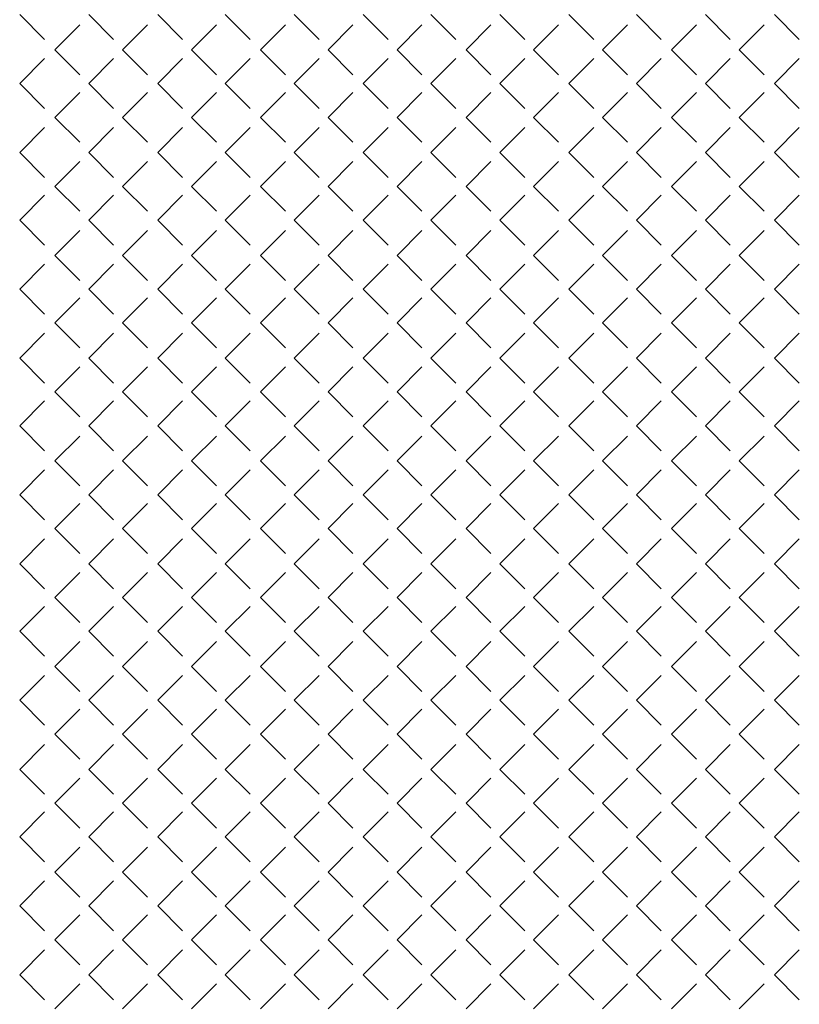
# Model space of a CAD drawing. Header units: millimetres. Extents: x -523 to 1404227, y -783705 to 1038705.
# Tile 13 of 256: x 20815 to 23063, y 12078 to 14917. Entities that reach past the tile are written whole.
import ezdxf

# ---------------------------------------------------------------- set-up
doc = ezdxf.new("R2010")
doc.units = ezdxf.units.MM
doc.linetypes.add('0.5_0.5', pattern=[1, 0.5, -0.5])
doc.layers.add('PDF _0', color=252, linetype='Continuous')

# ---------------------------------------------------------------- blocks, each defined once
blk = doc.blocks.new('A$Cc5eb5aaa')
at = {"layer": 'PDF _0', "lineweight": -3}
for points in [[(21337.4, 16324.8), (21409.4, 16252.8)], [(21536.4, 16324.8), (21608.3, 16252.8)], [(21735.3, 16324.8), (21807.3, 16252.8)], [(21930.1, 16324.8), (22002.1, 16252.8)], [(22129.1, 16324.8), (22201, 16252.8)], [(22328, 16324.8), (22400, 16252.8)], [(22522.8, 16324.8), (22594.8, 16252.8)], [(22721.8, 16324.8), (22793.7, 16252.8)], [(22920.8, 16324.8), (22992.7, 16252.8)], [(23115.5, 16324.8), (23187.5, 16252.8)], [(23314.5, 16324.8), (23386.4, 16252.8)], [(23513.5, 16324.8), (23585.4, 16252.8)], [(21439, 16223.2), (21511, 16295.2)], [(21633.7, 16223.2), (21705.7, 16295.2)], [(21832.7, 16223.2), (21904.7, 16295.2)], [(22031.7, 16223.2), (22103.7, 16295.2)], [(22226.4, 16223.2), (22298.4, 16295.2)], [(22425.4, 16223.2), (22497.4, 16295.2)], [(22624.4, 16223.2), (22696.4, 16295.2)], [(22819.1, 16223.2), (22891.1, 16295.2)], [(23018.1, 16223.2), (23090.1, 16295.2)], [(23217.1, 16223.2), (23289.1, 16295.2)], [(23411.9, 16223.2), (23483.8, 16295.2)], [(21439, 16223.2), (21511, 16151.2)], [(21633.7, 16223.2), (21705.7, 16151.2)], [(21832.7, 16223.2), (21904.7, 16151.2)], [(22031.7, 16223.2), (22103.7, 16151.2)], [(22226.4, 16223.2), (22298.4, 16151.2)], [(22425.4, 16223.2), (22497.4, 16151.2)], [(22624.4, 16223.2), (22696.4, 16151.2)], [(22819.1, 16223.2), (22891.1, 16151.2)], [(23018.1, 16223.2), (23090.1, 16151.2)], [(23217.1, 16223.2), (23289.1, 16151.2)], [(23411.9, 16223.2), (23483.8, 16151.2)], [(21337.4, 16125.8), (21409.4, 16197.8)], [(21536.4, 16125.8), (21608.3, 16197.8)], [(21735.3, 16125.8), (21807.3, 16197.8)], [(21930.1, 16125.8), (22002.1, 16197.8)], [(22129.1, 16125.8), (22201, 16197.8)], [(22328, 16125.8), (22400, 16197.8)], [(22522.8, 16125.8), (22594.8, 16197.8)], [(22721.8, 16125.8), (22793.7, 16197.8)], [(22920.8, 16125.8), (22992.7, 16197.8)], [(23115.5, 16125.8), (23187.5, 16197.8)], [(23314.5, 16125.8), (23386.4, 16197.8)], [(23513.5, 16125.8), (23585.4, 16197.8)], [(21337.4, 16125.8), (21409.4, 16053.8)], [(21536.4, 16125.8), (21608.3, 16053.8)], [(21735.3, 16125.8), (21807.3, 16053.8)], [(21930.1, 16125.8), (22002.1, 16053.8)], [(22129.1, 16125.8), (22201, 16053.8)], [(22328, 16125.8), (22400, 16053.8)], [(22522.8, 16125.8), (22594.8, 16053.8)], [(22721.8, 16125.8), (22793.7, 16053.8)], [(22920.8, 16125.8), (22992.7, 16053.8)], [(23115.5, 16125.8), (23187.5, 16053.8)], [(23314.5, 16125.8), (23386.4, 16053.8)], [(23513.5, 16125.8), (23585.4, 16053.8)], [(21439, 16028.4), (21511, 16100.4)], [(21633.7, 16028.4), (21705.7, 16100.4)], [(21832.7, 16028.4), (21904.7, 16100.4)], [(22031.7, 16028.4), (22103.7, 16100.4)], [(22226.4, 16028.4), (22298.4, 16100.4)], [(22425.4, 16028.4), (22497.4, 16100.4)], [(22624.4, 16028.4), (22696.4, 16100.4)], [(22819.1, 16028.4), (22891.1, 16100.4)], [(23018.1, 16028.4), (23090.1, 16100.4)], [(23217.1, 16028.4), (23289.1, 16100.4)], [(23411.9, 16028.4), (23483.8, 16100.4)], [(21439, 16028.4), (21511, 15956.5)], [(21633.7, 16028.4), (21705.7, 15956.5)], [(21832.7, 16028.4), (21904.7, 15956.5)], [(22031.7, 16028.4), (22103.7, 15956.5)], [(22226.4, 16028.4), (22298.4, 15956.5)], [(22425.4, 16028.4), (22497.4, 15956.5)], [(22624.4, 16028.4), (22696.4, 15956.5)], [(22819.1, 16028.4), (22891.1, 15956.5)], [(23018.1, 16028.4), (23090.1, 15956.5)], [(23217.1, 16028.4), (23289.1, 15956.5)], [(23411.9, 16028.4), (23483.8, 15956.5)], [(21337.4, 15926.8), (21409.4, 15998.8)], [(21536.4, 15926.8), (21608.3, 15998.8)], [(21735.3, 15926.8), (21807.3, 15998.8)], [(21930.1, 15926.8), (22002.1, 15998.8)], [(22129.1, 15926.8), (22201, 15998.8)], [(22328, 15926.8), (22400, 15998.8)], [(22522.8, 15926.8), (22594.8, 15998.8)], [(22721.8, 15926.8), (22793.7, 15998.8)], [(22920.8, 15926.8), (22992.7, 15998.8)], [(23115.5, 15926.8), (23187.5, 15998.8)], [(23314.5, 15926.8), (23386.4, 15998.8)], [(23513.5, 15926.8), (23585.4, 15998.8)], [(21337.4, 15926.8), (21409.4, 15854.9)], [(21536.4, 15926.8), (21608.3, 15854.9)], [(21735.3, 15926.8), (21807.3, 15854.9)], [(21930.1, 15926.8), (22002.1, 15854.9)], [(22129.1, 15926.8), (22201, 15854.9)], [(22328, 15926.8), (22400, 15854.9)], [(22522.8, 15926.8), (22594.8, 15854.9)], [(22721.8, 15926.8), (22793.7, 15854.9)], [(22920.8, 15926.8), (22992.7, 15854.9)], [(23115.5, 15926.8), (23187.5, 15854.9)], [(23314.5, 15926.8), (23386.4, 15854.9)], [(23513.5, 15926.8), (23585.4, 15854.9)], [(21439, 15829.5), (21511, 15901.4)], [(21633.7, 15829.5), (21705.7, 15901.4)], [(21832.7, 15829.5), (21904.7, 15901.4)], [(22031.7, 15829.5), (22103.7, 15901.4)], [(22226.4, 15829.5), (22298.4, 15901.4)], [(22425.4, 15829.5), (22497.4, 15901.4)], [(22624.4, 15829.5), (22696.4, 15901.4)], [(22819.1, 15829.5), (22891.1, 15901.4)], [(23018.1, 15829.5), (23090.1, 15901.4)], [(23217.1, 15829.5), (23289.1, 15901.4)], [(23411.9, 15829.5), (23483.8, 15901.4)], [(21439, 15829.5), (21511, 15757.5)], [(21633.7, 15829.5), (21705.7, 15757.5)], [(21832.7, 15829.5), (21904.7, 15757.5)], [(22031.7, 15829.5), (22103.7, 15757.5)], [(22226.4, 15829.5), (22298.4, 15757.5)], [(22425.4, 15829.5), (22497.4, 15757.5)], [(22624.4, 15829.5), (22696.4, 15757.5)], [(22819.1, 15829.5), (22891.1, 15757.5)], [(23018.1, 15829.5), (23090.1, 15757.5)], [(23217.1, 15829.5), (23289.1, 15757.5)], [(23411.9, 15829.5), (23483.8, 15757.5)], [(21337.4, 15732.1), (21409.4, 15804.1)], [(21536.4, 15732.1), (21608.3, 15804.1)], [(21735.3, 15732.1), (21807.3, 15804.1)], [(21930.1, 15732.1), (22002.1, 15804.1)], [(22129.1, 15732.1), (22201, 15804.1)], [(22328, 15732.1), (22400, 15804.1)], [(22522.8, 15732.1), (22594.8, 15804.1)], [(22721.8, 15732.1), (22793.7, 15804.1)], [(22920.8, 15732.1), (22992.7, 15804.1)], [(23115.5, 15732.1), (23187.5, 15804.1)], [(23314.5, 15732.1), (23386.4, 15804.1)], [(23513.5, 15732.1), (23585.4, 15804.1)], [(21337.4, 15732.1), (21409.4, 15660.1)], [(21536.4, 15732.1), (21608.3, 15660.1)], [(21735.3, 15732.1), (21807.3, 15660.1)], [(21930.1, 15732.1), (22002.1, 15660.1)], [(22129.1, 15732.1), (22201, 15660.1)], [(22328, 15732.1), (22400, 15660.1)], [(22522.8, 15732.1), (22594.8, 15660.1)], [(22721.8, 15732.1), (22793.7, 15660.1)], [(22920.8, 15732.1), (22992.7, 15660.1)], [(23115.5, 15732.1), (23187.5, 15660.1)], [(23314.5, 15732.1), (23386.4, 15660.1)], [(23513.5, 15732.1), (23585.4, 15660.1)], [(21439, 15630.5), (21511, 15702.5)], [(21633.7, 15630.5), (21705.7, 15702.5)], [(21832.7, 15630.5), (21904.7, 15702.5)], [(22031.7, 15630.5), (22103.7, 15702.5)], [(22226.4, 15630.5), (22298.4, 15702.5)], [(22425.4, 15630.5), (22497.4, 15702.5)], [(22624.4, 15630.5), (22696.4, 15702.5)], [(22819.1, 15630.5), (22891.1, 15702.5)], [(23018.1, 15630.5), (23090.1, 15702.5)], [(23217.1, 15630.5), (23289.1, 15702.5)], [(23411.9, 15630.5), (23483.8, 15702.5)], [(21439, 15630.5), (21511, 15558.5)], [(21633.7, 15630.5), (21705.7, 15558.5)], [(21832.7, 15630.5), (21904.7, 15558.5)], [(22031.7, 15630.5), (22103.7, 15558.5)], [(22226.4, 15630.5), (22298.4, 15558.5)], [(22425.4, 15630.5), (22497.4, 15558.5)], [(22624.4, 15630.5), (22696.4, 15558.5)], [(22819.1, 15630.5), (22891.1, 15558.5)], [(23018.1, 15630.5), (23090.1, 15558.5)], [(23217.1, 15630.5), (23289.1, 15558.5)], [(23411.9, 15630.5), (23483.8, 15558.5)], [(21337.4, 15533.1), (21409.4, 15605.1)], [(21536.4, 15533.1), (21608.3, 15605.1)], [(21735.3, 15533.1), (21807.3, 15605.1)], [(21930.1, 15533.1), (22002.1, 15605.1)], [(22129.1, 15533.1), (22201, 15605.1)], [(22328, 15533.1), (22400, 15605.1)], [(22522.8, 15533.1), (22594.8, 15605.1)], [(22721.8, 15533.1), (22793.7, 15605.1)], [(22920.8, 15533.1), (22992.7, 15605.1)], [(23115.5, 15533.1), (23187.5, 15605.1)], [(23314.5, 15533.1), (23386.4, 15605.1)], [(23513.5, 15533.1), (23585.4, 15605.1)], [(21337.4, 15533.1), (21409.4, 15461.1)], [(21536.4, 15533.1), (21608.3, 15461.1)], [(21735.3, 15533.1), (21807.3, 15461.1)], [(21930.1, 15533.1), (22002.1, 15461.1)], [(22129.1, 15533.1), (22201, 15461.1)], [(22328, 15533.1), (22400, 15461.1)], [(22522.8, 15533.1), (22594.8, 15461.1)], [(22721.8, 15533.1), (22793.7, 15461.1)], [(22920.8, 15533.1), (22992.7, 15461.1)], [(23115.5, 15533.1), (23187.5, 15461.1)], [(23314.5, 15533.1), (23386.4, 15461.1)], [(23513.5, 15533.1), (23585.4, 15461.1)], [(21439, 15435.7), (21511, 15507.7)], [(21633.7, 15435.7), (21705.7, 15507.7)], [(21832.7, 15435.7), (21904.7, 15507.7)], [(22031.7, 15435.7), (22103.7, 15507.7)], [(22226.4, 15435.7), (22298.4, 15507.7)], [(22425.4, 15435.7), (22497.4, 15507.7)], [(22624.4, 15435.7), (22696.4, 15507.7)], [(22819.1, 15435.7), (22891.1, 15507.7)], [(23018.1, 15435.7), (23090.1, 15507.7)], [(23217.1, 15435.7), (23289.1, 15507.7)], [(23411.9, 15435.7), (23483.8, 15507.7)], [(21439, 15435.7), (21511, 15363.8)], [(21633.7, 15435.7), (21705.7, 15363.8)], [(21832.7, 15435.7), (21904.7, 15363.8)], [(22031.7, 15435.7), (22103.7, 15363.8)], [(22226.4, 15435.7), (22298.4, 15363.8)], [(22425.4, 15435.7), (22497.4, 15363.8)], [(22624.4, 15435.7), (22696.4, 15363.8)], [(22819.1, 15435.7), (22891.1, 15363.8)], [(23018.1, 15435.7), (23090.1, 15363.8)], [(23217.1, 15435.7), (23289.1, 15363.8)], [(23411.9, 15435.7), (23483.8, 15363.8)], [(21337.4, 15334.1), (21409.4, 15406.1)], [(21536.4, 15334.1), (21608.3, 15406.1)], [(21735.3, 15334.1), (21807.3, 15406.1)], [(21930.1, 15334.1), (22002.1, 15406.1)], [(22129.1, 15334.1), (22201, 15406.1)], [(22328, 15334.1), (22400, 15406.1)], [(22522.8, 15334.1), (22594.8, 15406.1)], [(22721.8, 15334.1), (22793.7, 15406.1)], [(22920.8, 15334.1), (22992.7, 15406.1)], [(23115.5, 15334.1), (23187.5, 15406.1)], [(23314.5, 15334.1), (23386.4, 15406.1)], [(23513.5, 15334.1), (23585.4, 15406.1)], [(21337.4, 15334.1), (21409.4, 15262.2)], [(21536.4, 15334.1), (21608.3, 15262.2)], [(21735.3, 15334.1), (21807.3, 15262.2)], [(21930.1, 15334.1), (22002.1, 15262.2)], [(22129.1, 15334.1), (22201, 15262.2)], [(22328, 15334.1), (22400, 15262.2)], [(22522.8, 15334.1), (22594.8, 15262.2)], [(22721.8, 15334.1), (22793.7, 15262.2)], [(22920.8, 15334.1), (22992.7, 15262.2)], [(23115.5, 15334.1), (23187.5, 15262.2)], [(23314.5, 15334.1), (23386.4, 15262.2)], [(23513.5, 15334.1), (23585.4, 15262.2)], [(21439, 15236.8), (21511, 15308.7)], [(21633.7, 15236.8), (21705.7, 15308.7)], [(21832.7, 15236.8), (21904.7, 15308.7)], [(22031.7, 15236.8), (22103.7, 15308.7)], [(22226.4, 15236.8), (22298.4, 15308.7)], [(22425.4, 15236.8), (22497.4, 15308.7)], [(22624.4, 15236.8), (22696.4, 15308.7)], [(22819.1, 15236.8), (22891.1, 15308.7)], [(23018.1, 15236.8), (23090.1, 15308.7)], [(23217.1, 15236.8), (23289.1, 15308.7)], [(23411.9, 15236.8), (23483.8, 15308.7)], [(21439, 15236.8), (21511, 15164.8)], [(21633.7, 15236.8), (21705.7, 15164.8)], [(21832.7, 15236.8), (21904.7, 15164.8)], [(22031.7, 15236.8), (22103.7, 15164.8)], [(22226.4, 15236.8), (22298.4, 15164.8)], [(22425.4, 15236.8), (22497.4, 15164.8)], [(22624.4, 15236.8), (22696.4, 15164.8)], [(22819.1, 15236.8), (22891.1, 15164.8)], [(23018.1, 15236.8), (23090.1, 15164.8)], [(23217.1, 15236.8), (23289.1, 15164.8)], [(23411.9, 15236.8), (23483.8, 15164.8)], [(21337.4, 15139.4), (21409.4, 15211.4)], [(21536.4, 15139.4), (21608.3, 15211.4)], [(21735.3, 15139.4), (21807.3, 15211.4)], [(21930.1, 15139.4), (22002.1, 15211.4)], [(22129.1, 15139.4), (22201, 15211.4)], [(22328, 15139.4), (22400, 15211.4)], [(22522.8, 15139.4), (22594.8, 15211.4)], [(22721.8, 15139.4), (22793.7, 15211.4)], [(22920.8, 15139.4), (22992.7, 15211.4)], [(23115.5, 15139.4), (23187.5, 15211.4)], [(23314.5, 15139.4), (23386.4, 15211.4)], [(23513.5, 15139.4), (23585.4, 15211.4)], [(21337.4, 15139.4), (21409.4, 15067.4)], [(21536.4, 15139.4), (21608.3, 15067.4)], [(21735.3, 15139.4), (21807.3, 15067.4)], [(21930.1, 15139.4), (22002.1, 15067.4)], [(22129.1, 15139.4), (22201, 15067.4)], [(22328, 15139.4), (22400, 15067.4)], [(22522.8, 15139.4), (22594.8, 15067.4)], [(22721.8, 15139.4), (22793.7, 15067.4)], [(22920.8, 15139.4), (22992.7, 15067.4)], [(23115.5, 15139.4), (23187.5, 15067.4)], [(23314.5, 15139.4), (23386.4, 15067.4)], [(23513.5, 15139.4), (23585.4, 15067.4)], [(21439, 15037.8), (21511, 15109.7)], [(21633.7, 15037.8), (21705.7, 15109.7)], [(21832.7, 15037.8), (21904.7, 15109.7)], [(22031.7, 15037.8), (22103.7, 15109.7)], [(22226.4, 15037.8), (22298.4, 15109.7)], [(22425.4, 15037.8), (22497.4, 15109.7)], [(22624.4, 15037.8), (22696.4, 15109.7)], [(22819.1, 15037.8), (22891.1, 15109.7)], [(23018.1, 15037.8), (23090.1, 15109.7)], [(23217.1, 15037.8), (23289.1, 15109.7)], [(23411.9, 15037.8), (23483.8, 15109.7)], [(21439, 15037.8), (21511, 14965.8)], [(21633.7, 15037.8), (21705.7, 14965.8)], [(21832.7, 15037.8), (21904.7, 14965.8)], [(22031.7, 15037.8), (22103.7, 14965.8)], [(22226.4, 15037.8), (22298.4, 14965.8)], [(22425.4, 15037.8), (22497.4, 14965.8)], [(22624.4, 15037.8), (22696.4, 14965.8)], [(22819.1, 15037.8), (22891.1, 14965.8)], [(23018.1, 15037.8), (23090.1, 14965.8)], [(23217.1, 15037.8), (23289.1, 14965.8)], [(23411.9, 15037.8), (23483.8, 14965.8)], [(21337.4, 14940.4), (21409.4, 15012.4)], [(21536.4, 14940.4), (21608.3, 15012.4)], [(21735.3, 14940.4), (21807.3, 15012.4)], [(21930.1, 14940.4), (22002.1, 15012.4)], [(22129.1, 14940.4), (22201, 15012.4)], [(22328, 14940.4), (22400, 15012.4)], [(22522.8, 14940.4), (22594.8, 15012.4)], [(22721.8, 14940.4), (22793.7, 15012.4)], [(22920.8, 14940.4), (22992.7, 15012.4)], [(23115.5, 14940.4), (23187.5, 15012.4)], [(23314.5, 14940.4), (23386.4, 15012.4)], [(23513.5, 14940.4), (23585.4, 15012.4)], [(21337.4, 14940.4), (21409.4, 14868.4)], [(21536.4, 14940.4), (21608.3, 14868.4)], [(21735.3, 14940.4), (21807.3, 14868.4)], [(21930.1, 14940.4), (22002.1, 14868.4)], [(22129.1, 14940.4), (22201, 14868.4)], [(22328, 14940.4), (22400, 14868.4)], [(22522.8, 14940.4), (22594.8, 14868.4)], [(22721.8, 14940.4), (22793.7, 14868.4)], [(22920.8, 14940.4), (22992.7, 14868.4)], [(23115.5, 14940.4), (23187.5, 14868.4)], [(23314.5, 14940.4), (23386.4, 14868.4)], [(23513.5, 14940.4), (23585.4, 14868.4)], [(21439, 14843), (21511, 14915)], [(21633.7, 14843), (21705.7, 14915)], [(21832.7, 14843), (21904.7, 14915)], [(22031.7, 14843), (22103.7, 14915)], [(22226.4, 14843), (22298.4, 14915)], [(22425.4, 14843), (22497.4, 14915)], [(22624.4, 14843), (22696.4, 14915)], [(22819.1, 14843), (22891.1, 14915)], [(23018.1, 14843), (23090.1, 14915)], [(23217.1, 14843), (23289.1, 14915)], [(23411.9, 14843), (23483.8, 14915)], [(21439, 14843), (21511, 14771.1)], [(21633.7, 14843), (21705.7, 14771.1)], [(21832.7, 14843), (21904.7, 14771.1)], [(22031.7, 14843), (22103.7, 14771.1)], [(22226.4, 14843), (22298.4, 14771.1)], [(22425.4, 14843), (22497.4, 14771.1)], [(22624.4, 14843), (22696.4, 14771.1)], [(22819.1, 14843), (22891.1, 14771.1)], [(23018.1, 14843), (23090.1, 14771.1)], [(23217.1, 14843), (23289.1, 14771.1)], [(23411.9, 14843), (23483.8, 14771.1)], [(21337.4, 14741.4), (21409.4, 14813.4)], [(21536.4, 14741.4), (21608.3, 14813.4)], [(21735.3, 14741.4), (21807.3, 14813.4)], [(21930.1, 14741.4), (22002.1, 14813.4)], [(22129.1, 14741.4), (22201, 14813.4)], [(22328, 14741.4), (22400, 14813.4)], [(22522.8, 14741.4), (22594.8, 14813.4)], [(22721.8, 14741.4), (22793.7, 14813.4)], [(22920.8, 14741.4), (22992.7, 14813.4)], [(23115.5, 14741.4), (23187.5, 14813.4)], [(23314.5, 14741.4), (23386.4, 14813.4)], [(23513.5, 14741.4), (23585.4, 14813.4)], [(21337.4, 14741.4), (21409.4, 14669.5)], [(21536.4, 14741.4), (21608.3, 14669.5)], [(21735.3, 14741.4), (21807.3, 14669.5)], [(21930.1, 14741.4), (22002.1, 14669.5)], [(22129.1, 14741.4), (22201, 14669.5)], [(22328, 14741.4), (22400, 14669.5)], [(22522.8, 14741.4), (22594.8, 14669.5)], [(22721.8, 14741.4), (22793.7, 14669.5)], [(22920.8, 14741.4), (22992.7, 14669.5)], [(23115.5, 14741.4), (23187.5, 14669.5)], [(23314.5, 14741.4), (23386.4, 14669.5)], [(23513.5, 14741.4), (23585.4, 14669.5)], [(21439, 14644), (21511, 14716)], [(21633.7, 14644), (21705.7, 14716)], [(21832.7, 14644), (21904.7, 14716)], [(22031.7, 14644), (22103.7, 14716)], [(22226.4, 14644), (22298.4, 14716)], [(22425.4, 14644), (22497.4, 14716)], [(22624.4, 14644), (22696.4, 14716)], [(22819.1, 14644), (22891.1, 14716)], [(23018.1, 14644), (23090.1, 14716)], [(23217.1, 14644), (23289.1, 14716)], [(23411.9, 14644), (23483.8, 14716)], [(21439, 14644), (21511, 14572.1)], [(21633.7, 14644), (21705.7, 14572.1)], [(21832.7, 14644), (21904.7, 14572.1)], [(22031.7, 14644), (22103.7, 14572.1)], [(22226.4, 14644), (22298.4, 14572.1)], [(22425.4, 14644), (22497.4, 14572.1)], [(22624.4, 14644), (22696.4, 14572.1)], [(22819.1, 14644), (22891.1, 14572.1)], [(23018.1, 14644), (23090.1, 14572.1)], [(23217.1, 14644), (23289.1, 14572.1)], [(23411.9, 14644), (23483.8, 14572.1)], [(21337.4, 14546.7), (21409.4, 14618.6)], [(21536.4, 14546.7), (21608.3, 14618.6)], [(21735.3, 14546.7), (21807.3, 14618.6)], [(21930.1, 14546.7), (22002.1, 14618.6)], [(22129.1, 14546.7), (22201, 14618.6)], [(22328, 14546.7), (22400, 14618.6)], [(22522.8, 14546.7), (22594.8, 14618.6)], [(22721.8, 14546.7), (22793.7, 14618.6)], [(22920.8, 14546.7), (22992.7, 14618.6)], [(23115.5, 14546.7), (23187.5, 14618.6)], [(23314.5, 14546.7), (23386.4, 14618.6)], [(23513.5, 14546.7), (23585.4, 14618.6)], [(21337.4, 14546.7), (21409.4, 14474.7)], [(21536.4, 14546.7), (21608.3, 14474.7)], [(21735.3, 14546.7), (21807.3, 14474.7)], [(21930.1, 14546.7), (22002.1, 14474.7)], [(22129.1, 14546.7), (22201, 14474.7)], [(22328, 14546.7), (22400, 14474.7)], [(22522.8, 14546.7), (22594.8, 14474.7)], [(22721.8, 14546.7), (22793.7, 14474.7)], [(22920.8, 14546.7), (22992.7, 14474.7)], [(23115.5, 14546.7), (23187.5, 14474.7)], [(23314.5, 14546.7), (23386.4, 14474.7)], [(23513.5, 14546.7), (23585.4, 14474.7)], [(21439, 14445.1), (21511, 14517)], [(21633.7, 14445.1), (21705.7, 14517)], [(21832.7, 14445.1), (21904.7, 14517)], [(22031.7, 14445.1), (22103.7, 14517)], [(22226.4, 14445.1), (22298.4, 14517)], [(22425.4, 14445.1), (22497.4, 14517)], [(22624.4, 14445.1), (22696.4, 14517)], [(22819.1, 14445.1), (22891.1, 14517)], [(23018.1, 14445.1), (23090.1, 14517)], [(23217.1, 14445.1), (23289.1, 14517)], [(23411.9, 14445.1), (23483.8, 14517)], [(21439, 14445.1), (21511, 14373.1)], [(21633.7, 14445.1), (21705.7, 14373.1)], [(21832.7, 14445.1), (21904.7, 14373.1)], [(22031.7, 14445.1), (22103.7, 14373.1)], [(22226.4, 14445.1), (22298.4, 14373.1)], [(22425.4, 14445.1), (22497.4, 14373.1)], [(22624.4, 14445.1), (22696.4, 14373.1)], [(22819.1, 14445.1), (22891.1, 14373.1)], [(23018.1, 14445.1), (23090.1, 14373.1)], [(23217.1, 14445.1), (23289.1, 14373.1)], [(23411.9, 14445.1), (23483.8, 14373.1)], [(21337.4, 14347.7), (21409.4, 14419.7)], [(21536.4, 14347.7), (21608.3, 14419.7)], [(21735.3, 14347.7), (21807.3, 14419.7)], [(21930.1, 14347.7), (22002.1, 14419.7)], [(22129.1, 14347.7), (22201, 14419.7)], [(22328, 14347.7), (22400, 14419.7)], [(22522.8, 14347.7), (22594.8, 14419.7)], [(22721.8, 14347.7), (22793.7, 14419.7)], [(22920.8, 14347.7), (22992.7, 14419.7)], [(23115.5, 14347.7), (23187.5, 14419.7)], [(23314.5, 14347.7), (23386.4, 14419.7)], [(23513.5, 14347.7), (23585.4, 14419.7)], [(21337.4, 14347.7), (21409.4, 14275.7)], [(21536.4, 14347.7), (21608.3, 14275.7)], [(21735.3, 14347.7), (21807.3, 14275.7)], [(21930.1, 14347.7), (22002.1, 14275.7)], [(22129.1, 14347.7), (22201, 14275.7)], [(22328, 14347.7), (22400, 14275.7)], [(22522.8, 14347.7), (22594.8, 14275.7)], [(22721.8, 14347.7), (22793.7, 14275.7)], [(22920.8, 14347.7), (22992.7, 14275.7)], [(23115.5, 14347.7), (23187.5, 14275.7)], [(23314.5, 14347.7), (23386.4, 14275.7)], [(23513.5, 14347.7), (23585.4, 14275.7)], [(21439, 14250.3), (21511, 14322.3)], [(21633.7, 14250.3), (21705.7, 14322.3)], [(21832.7, 14250.3), (21904.7, 14322.3)], [(22031.7, 14250.3), (22103.7, 14322.3)], [(22226.4, 14250.3), (22298.4, 14322.3)], [(22425.4, 14250.3), (22497.4, 14322.3)], [(22624.4, 14250.3), (22696.4, 14322.3)], [(22819.1, 14250.3), (22891.1, 14322.3)], [(23018.1, 14250.3), (23090.1, 14322.3)], [(23217.1, 14250.3), (23289.1, 14322.3)], [(23411.9, 14250.3), (23483.8, 14322.3)], [(21439, 14250.3), (21511, 14178.4)], [(21633.7, 14250.3), (21705.7, 14178.4)], [(21832.7, 14250.3), (21904.7, 14178.4)], [(22031.7, 14250.3), (22103.7, 14178.4)], [(22226.4, 14250.3), (22298.4, 14178.4)], [(22425.4, 14250.3), (22497.4, 14178.4)], [(22624.4, 14250.3), (22696.4, 14178.4)], [(22819.1, 14250.3), (22891.1, 14178.4)], [(23018.1, 14250.3), (23090.1, 14178.4)], [(23217.1, 14250.3), (23289.1, 14178.4)], [(23411.9, 14250.3), (23483.8, 14178.4)], [(21337.4, 14148.7), (21409.4, 14220.7)], [(21536.4, 14148.7), (21608.3, 14220.7)], [(21735.3, 14148.7), (21807.3, 14220.7)], [(21930.1, 14148.7), (22002.1, 14220.7)], [(22129.1, 14148.7), (22201, 14220.7)], [(22328, 14148.7), (22400, 14220.7)], [(22522.8, 14148.7), (22594.8, 14220.7)], [(22721.8, 14148.7), (22793.7, 14220.7)], [(22920.8, 14148.7), (22992.7, 14220.7)], [(23115.5, 14148.7), (23187.5, 14220.7)], [(23314.5, 14148.7), (23386.4, 14220.7)], [(23513.5, 14148.7), (23585.4, 14220.7)], [(21337.4, 14148.7), (21409.4, 14076.7)], [(21536.4, 14148.7), (21608.3, 14076.7)], [(21735.3, 14148.7), (21807.3, 14076.7)], [(21930.1, 14148.7), (22002.1, 14076.7)], [(22129.1, 14148.7), (22201, 14076.7)], [(22328, 14148.7), (22400, 14076.7)], [(22522.8, 14148.7), (22594.8, 14076.7)], [(22721.8, 14148.7), (22793.7, 14076.7)], [(22920.8, 14148.7), (22992.7, 14076.7)], [(23115.5, 14148.7), (23187.5, 14076.7)], [(23314.5, 14148.7), (23386.4, 14076.7)], [(23513.5, 14148.7), (23585.4, 14076.7)], [(21439, 14051.3), (21511, 14123.3)], [(21633.7, 14051.3), (21705.7, 14123.3)], [(21832.7, 14051.3), (21904.7, 14123.3)], [(22031.7, 14051.3), (22103.7, 14123.3)], [(22226.4, 14051.3), (22298.4, 14123.3)], [(22425.4, 14051.3), (22497.4, 14123.3)], [(22624.4, 14051.3), (22696.4, 14123.3)], [(22819.1, 14051.3), (22891.1, 14123.3)], [(23018.1, 14051.3), (23090.1, 14123.3)], [(23217.1, 14051.3), (23289.1, 14123.3)], [(23411.9, 14051.3), (23483.8, 14123.3)], [(21439, 14051.3), (21511, 13979.4)], [(21633.7, 14051.3), (21705.7, 13979.4)], [(21832.7, 14051.3), (21904.7, 13979.4)], [(22031.7, 14051.3), (22103.7, 13979.4)], [(22226.4, 14051.3), (22298.4, 13979.4)], [(22425.4, 14051.3), (22497.4, 13979.4)], [(22624.4, 14051.3), (22696.4, 13979.4)], [(22819.1, 14051.3), (22891.1, 13979.4)], [(23018.1, 14051.3), (23090.1, 13979.4)], [(23217.1, 14051.3), (23289.1, 13979.4)], [(23411.9, 14051.3), (23483.8, 13979.4)], [(21337.4, 13954), (21409.4, 14025.9)], [(21536.4, 13954), (21608.3, 14025.9)], [(21735.3, 13954), (21807.3, 14025.9)], [(21930.1, 13954), (22002.1, 14025.9)], [(22129.1, 13954), (22201, 14025.9)], [(22328, 13954), (22400, 14025.9)], [(22522.8, 13954), (22594.8, 14025.9)], [(22721.8, 13954), (22793.7, 14025.9)], [(22920.8, 13954), (22992.7, 14025.9)], [(23115.5, 13954), (23187.5, 14025.9)], [(23314.5, 13954), (23386.4, 14025.9)], [(23513.5, 13954), (23585.4, 14025.9)], [(21337.4, 13954), (21409.4, 13882)], [(21536.4, 13954), (21608.3, 13882)], [(21735.3, 13954), (21807.3, 13882)], [(21930.1, 13954), (22002.1, 13882)], [(22129.1, 13954), (22201, 13882)], [(22328, 13954), (22400, 13882)], [(22522.8, 13954), (22594.8, 13882)], [(22721.8, 13954), (22793.7, 13882)], [(22920.8, 13954), (22992.7, 13882)], [(23115.5, 13954), (23187.5, 13882)], [(23314.5, 13954), (23386.4, 13882)], [(23513.5, 13954), (23585.4, 13882)], [(21439, 13852.4), (21511, 13924.3)], [(21633.7, 13852.4), (21705.7, 13924.3)], [(21832.7, 13852.4), (21904.7, 13924.3)], [(22031.7, 13852.4), (22103.7, 13924.3)], [(22226.4, 13852.4), (22298.4, 13924.3)], [(22425.4, 13852.4), (22497.4, 13924.3)], [(22624.4, 13852.4), (22696.4, 13924.3)], [(22819.1, 13852.4), (22891.1, 13924.3)], [(23018.1, 13852.4), (23090.1, 13924.3)], [(23217.1, 13852.4), (23289.1, 13924.3)], [(23411.9, 13852.4), (23483.8, 13924.3)], [(21337.4, 13755), (21409.4, 13827)], [(21439, 13852.4), (21511, 13780.4)], [(21536.4, 13755), (21608.3, 13827)], [(21633.7, 13852.4), (21705.7, 13780.4)], [(21735.3, 13755), (21807.3, 13827)], [(21832.7, 13852.4), (21904.7, 13780.4)], [(21930.1, 13755), (22002.1, 13827)], [(22031.7, 13852.4), (22103.7, 13780.4)], [(22129.1, 13755), (22201, 13827)], [(22226.4, 13852.4), (22298.4, 13780.4)], [(22328, 13755), (22400, 13827)], [(22425.4, 13852.4), (22497.4, 13780.4)], [(22522.8, 13755), (22594.8, 13827)], [(22624.4, 13852.4), (22696.4, 13780.4)], [(22721.8, 13755), (22793.7, 13827)], [(22819.1, 13852.4), (22891.1, 13780.4)], [(22920.8, 13755), (22992.7, 13827)], [(23018.1, 13852.4), (23090.1, 13780.4)], [(23115.5, 13755), (23187.5, 13827)], [(23217.1, 13852.4), (23289.1, 13780.4)], [(23314.5, 13755), (23386.4, 13827)], [(23411.9, 13852.4), (23483.8, 13780.4)], [(23513.5, 13755), (23585.4, 13827)], [(21337.4, 13755), (21409.4, 13683)], [(21536.4, 13755), (21608.3, 13683)], [(21735.3, 13755), (21807.3, 13683)], [(21930.1, 13755), (22002.1, 13683)], [(22129.1, 13755), (22201, 13683)], [(22328, 13755), (22400, 13683)], [(22522.8, 13755), (22594.8, 13683)], [(22721.8, 13755), (22793.7, 13683)], [(22920.8, 13755), (22992.7, 13683)], [(23115.5, 13755), (23187.5, 13683)], [(23314.5, 13755), (23386.4, 13683)], [(23513.5, 13755), (23585.4, 13683)], [(21439, 13657.6), (21511, 13729.6)], [(21633.7, 13657.6), (21705.7, 13729.6)], [(21832.7, 13657.6), (21904.7, 13729.6)], [(22031.7, 13657.6), (22103.7, 13729.6)], [(22226.4, 13657.6), (22298.4, 13729.6)], [(22425.4, 13657.6), (22497.4, 13729.6)], [(22624.4, 13657.6), (22696.4, 13729.6)], [(22819.1, 13657.6), (22891.1, 13729.6)], [(23018.1, 13657.6), (23090.1, 13729.6)], [(23217.1, 13657.6), (23289.1, 13729.6)], [(23411.9, 13657.6), (23483.8, 13729.6)], [(21439, 13657.6), (21511, 13585.6)], [(21633.7, 13657.6), (21705.7, 13585.6)], [(21832.7, 13657.6), (21904.7, 13585.6)], [(22031.7, 13657.6), (22103.7, 13585.6)], [(22226.4, 13657.6), (22298.4, 13585.6)], [(22425.4, 13657.6), (22497.4, 13585.6)], [(22624.4, 13657.6), (22696.4, 13585.6)], [(22819.1, 13657.6), (22891.1, 13585.6)], [(23018.1, 13657.6), (23090.1, 13585.6)], [(23217.1, 13657.6), (23289.1, 13585.6)], [(23411.9, 13657.6), (23483.8, 13585.6)], [(21337.4, 13556), (21409.4, 13628)], [(21536.4, 13556), (21608.3, 13628)], [(21735.3, 13556), (21807.3, 13628)], [(21930.1, 13556), (22002.1, 13628)], [(22129.1, 13556), (22201, 13628)], [(22328, 13556), (22400, 13628)], [(22522.8, 13556), (22594.8, 13628)], [(22721.8, 13556), (22793.7, 13628)], [(22920.8, 13556), (22992.7, 13628)], [(23115.5, 13556), (23187.5, 13628)], [(23314.5, 13556), (23386.4, 13628)], [(23513.5, 13556), (23585.4, 13628)], [(21337.4, 13556), (21409.4, 13484)], [(21536.4, 13556), (21608.3, 13484)], [(21735.3, 13556), (21807.3, 13484)], [(21930.1, 13556), (22002.1, 13484)], [(22129.1, 13556), (22201, 13484)], [(22328, 13556), (22400, 13484)], [(22522.8, 13556), (22594.8, 13484)], [(22721.8, 13556), (22793.7, 13484)], [(22920.8, 13556), (22992.7, 13484)], [(23115.5, 13556), (23187.5, 13484)], [(23314.5, 13556), (23386.4, 13484)], [(23513.5, 13556), (23585.4, 13484)], [(21439, 13458.6), (21511, 13530.6)], [(21633.7, 13458.6), (21705.7, 13530.6)], [(21832.7, 13458.6), (21904.7, 13530.6)], [(22031.7, 13458.6), (22103.7, 13530.6)], [(22226.4, 13458.6), (22298.4, 13530.6)], [(22425.4, 13458.6), (22497.4, 13530.6)], [(22624.4, 13458.6), (22696.4, 13530.6)], [(22819.1, 13458.6), (22891.1, 13530.6)], [(23018.1, 13458.6), (23090.1, 13530.6)], [(23217.1, 13458.6), (23289.1, 13530.6)], [(23411.9, 13458.6), (23483.8, 13530.6)]]:
    blk.add_lwpolyline(points, dxfattribs=at)

msp = doc.modelspace()

# ---------------------------------------------------------------- block references
at = {"color": 1, "linetype": '0.5_0.5', "ltscale": 10}
msp.add_blockref('A$Cc5eb5aaa', (-522.84, -1392.86), dxfattribs=at)

doc.saveas('drawing.dxf')
